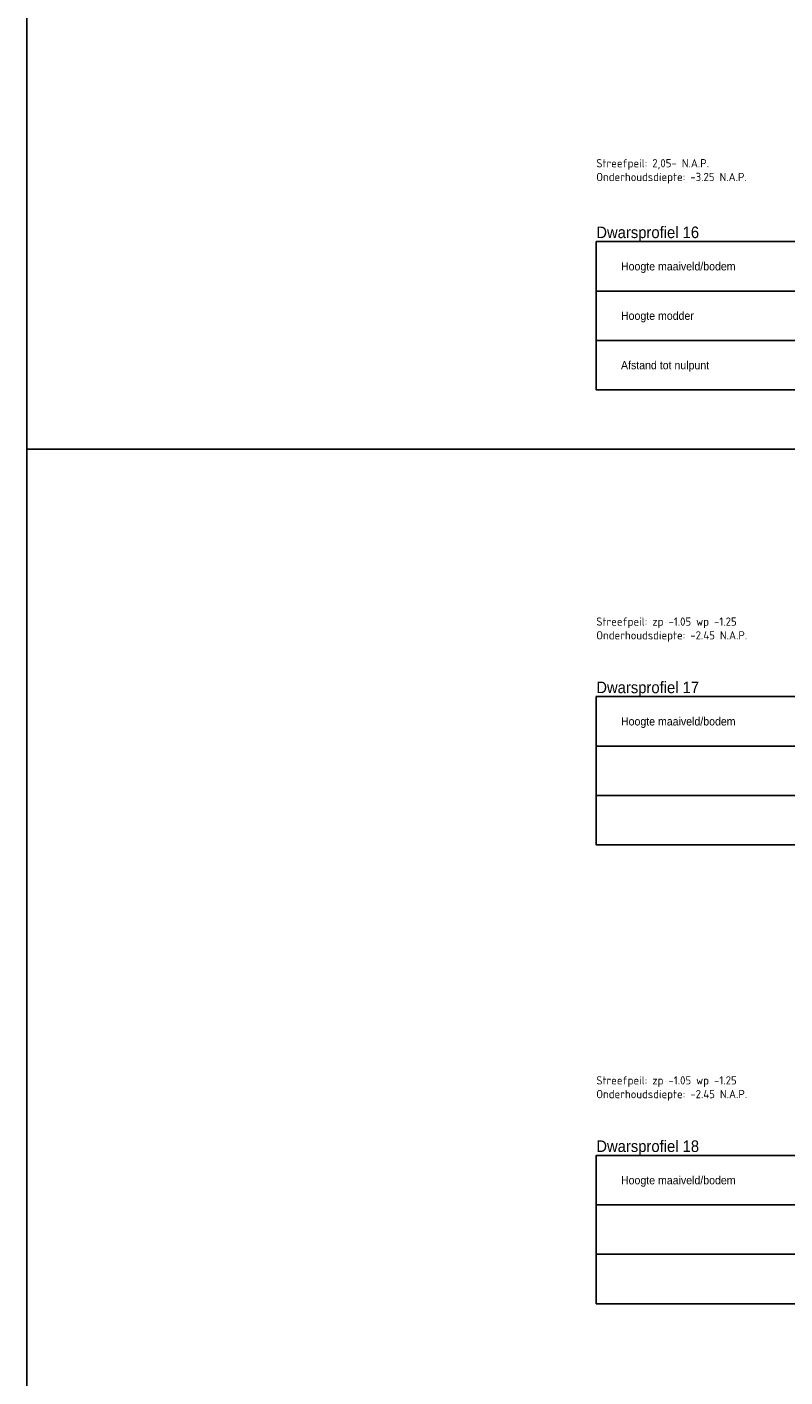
# Model space of a CAD drawing. Header units: metres. Extents: x 163463 to 198797, y 577287 to 592106.
# Tile 33 of 63: x 198163 to 198186, y 581708 to 581749. Entities that reach past the tile are written whole.
import ezdxf
from ezdxf.enums import TextEntityAlignment as Align

# ---------------------------------------------------------------- set-up
doc = ezdxf.new("R2010")
doc.units = ezdxf.units.M
for name, color, linetype in [('0970-PRO_REFERENTIELIJN', 7, 'Continuous'), ('0971-PRO_BALKLIJN', 1, 'Continuous'), ('0973-PRO_PARAMETERS', 1, 'Continuous'), ('baggeroppervlak', 7, 'Continuous'), ('Teksten', 7, 'Continuous')]:
    doc.layers.add(name, color=color, linetype=linetype)
doc.styles.add('NLCS-ISO', font='NLCS-ISO.ttf')
doc.styles.add('StagCAD', font='txt', dxfattribs={"width": 0.96})

msp = doc.modelspace()

# ---------------------------------------------------------------- linework, layer by layer
at = {"layer": '0971-PRO_BALKLIJN'}
for points in [[(198180.156, 581741.297), (198187.656, 581741.297)], [(198180.156, 581739.797), (198187.656, 581739.797)], [(198180.156, 581727.489), (198187.656, 581727.489)], [(198180.156, 581725.989), (198187.656, 581725.989)], [(198180.156, 581713.567), (198187.656, 581713.567)], [(198180.156, 581712.067), (198187.656, 581712.067)]]:
    msp.add_lwpolyline(points, dxfattribs=at)
at = {"layer": '0973-PRO_PARAMETERS'}
for points in [[(198187.656, 581738.297), (198180.156, 581738.297), (198180.156, 581742.797), (198187.656, 581742.797)], [(198187.656, 581724.489), (198180.156, 581724.489), (198180.156, 581728.989), (198187.656, 581728.989)], [(198187.656, 581710.567), (198180.156, 581710.567), (198180.156, 581715.067), (198187.656, 581715.067)]]:
    msp.add_lwpolyline(points, dxfattribs=at)
at = {"layer": 'baggeroppervlak'}
for points in [[(198162.87, 581884.838), (198287.686, 581884.838), (198287.686, 581736.494), (198162.87, 581736.494)], [(198162.87, 581736.494), (198287.686, 581736.494), (198287.686, 581470.429), (198162.87, 581470.429)]]:
    msp.add_lwpolyline(points, close=True, dxfattribs=at)

# ---------------------------------------------------------------- texts
at = {"layer": '0970-PRO_REFERENTIELIJN', "char_height": 0.35, "width": 3.4272, "attachment_point": 7, "style": 'StagCAD'}
for s, insert in [('Dwarsprofiel 16 ', (198180.156, 581742.797)), ('Dwarsprofiel 17  ', (198180.156, 581728.989)), ('Dwarsprofiel 18 ', (198180.156, 581715.067))]:
    msp.add_mtext(s, dxfattribs=dict(at, insert=insert))
at = {"layer": '0973-PRO_PARAMETERS', "style": 'StagCAD', "width": 0.96}
for s, p in [('Hoogte maaiveld/bodem', (198180.906, 581742.047)), ('Hoogte modder', (198180.906, 581740.547)), ('Afstand tot nulpunt', (198180.906, 581739.047)), ('Hoogte maaiveld/bodem', (198180.906, 581728.239)), ('Hoogte maaiveld/bodem', (198180.906, 581714.317))]:
    msp.add_text(s, height=0.25, dxfattribs=at).set_placement(p, align=Align.MIDDLE_LEFT)
at = {"layer": 'Teksten', "char_height": 0.25, "width": 6.125, "attachment_point": 7, "style": 'NLCS-ISO'}
for s, insert in [('Streefpeil: 2,05- N.A.P. Onderhoudsdiepte: -3.25 N.A.P.', (198180.156, 581744.557)), ('Streefpeil: zp -1.05 wp -1.25 Onderhoudsdiepte: -2.45 N.A.P.', (198180.156, 581730.65)), ('Streefpeil: zp -1.05 wp -1.25 Onderhoudsdiepte: -2.45 N.A.P.', (198180.156, 581716.728))]:
    msp.add_mtext(s, dxfattribs=dict(at, insert=insert))

doc.saveas('drawing.dxf')
